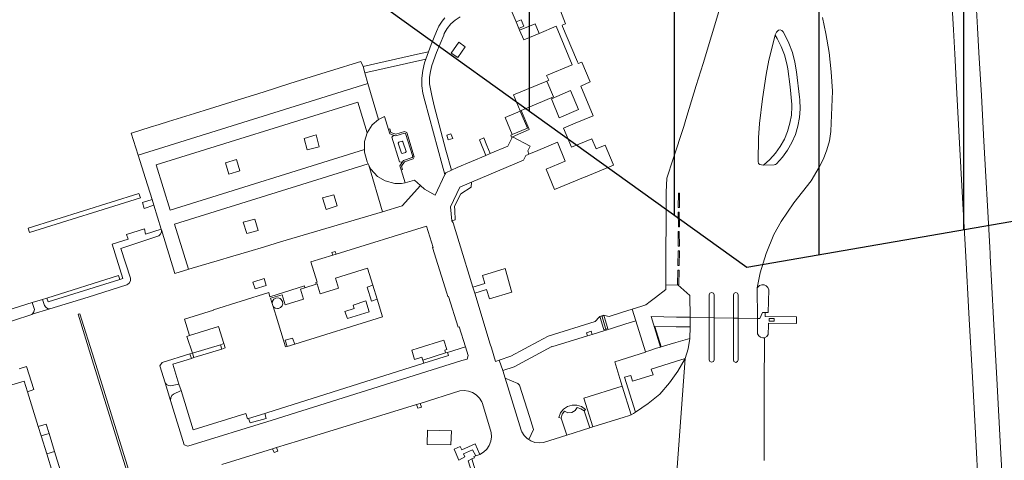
# Model space of a CAD drawing. Extents: x 148869 to 161638, y 453607 to 469810.
# Tile 110 of 256: x 152533 to 152737, y 462275 to 462366. Entities that reach past the tile are written whole.
import ezdxf

# ---------------------------------------------------------------- set-up
doc = ezdxf.new("R2010")
doc.units = 0
doc.layers.add('2024', color=160, linetype='CONTINUOUS')
doc.layers.add('2024 hatch', color=160, linetype='CONTINUOUS')
for name, color, linetype, lineweight in [('B-RO-VH-VERHARDING_ASFALT-GV', 251, 'CONTINUOUS', 18), ('B-RO-VH-VERHARDING_GESLOTEN-GV', 251, 'CONTINUOUS', 18), ('B-RO-VH-VERHARDING_HALFVERHARDING-GV', 251, 'CONTINUOUS', 18), ('B-RO-VH-VERHARDING_OPEN-GV', 251, 'CONTINUOUS', 18)]:
    doc.layers.add(name, color=color, linetype=linetype, lineweight=lineweight)

msp = doc.modelspace()

# ---------------------------------------------------------------- hatches: boundary and pattern name
at = {"layer": '2024 hatch'}
h = msp.add_hatch(dxfattribs=at)
h.set_pattern_fill('ANSI31', color=256, scale=29.988, angle=45)
h.set_pattern_definition([(90, (0, 0), (-29.988, 0), [])])
h.paths.add_polyline_path([(153060.97, 462471.33), (152787.39, 462332.45), (152683.96, 462314.58), (152571.59, 462395.32), (152563.82, 462406.18), (152398.44, 462422.66), (152151.13, 462555.77), (152130.97, 462967.46), (151963.51, 463060.43), (151619.43, 463158.93), (151635.54, 463357.09), (152009.16, 463977.93), (152157.72, 463944.62), (152280.12, 463919.12), (152508.66, 464143.59), (152698.68, 463896.62), (152536.72, 463732.43), (152656.87, 463588.89), (152658.63, 463316.61), (152691.32, 463187.08), (152688.32, 463085.82), (152689.17, 463075.64), (152721.38, 462998.51), (152757.48, 462725.88), (152775.44, 462698.77), (152933.57, 462680.1)])

# ---------------------------------------------------------------- linework, layer by layer
at = {"layer": '2024', "flags": 128}
msp.add_lwpolyline([(152721.38, 462998.51), (152757.48, 462725.88), (152775.44, 462698.77), (152933.57, 462680.1), (153060.97, 462471.33), (152787.39, 462332.45), (152683.96, 462314.58), (152571.59, 462395.32), (152563.82, 462406.18), (152398.44, 462422.66), (152151.13, 462555.77), (152130.97, 462967.46)], dxfattribs=at)
at = {"layer": 'B-RO-VH-VERHARDING_ASFALT-GV', "flags": 128}
for points in [[(152737.49, 462260.09), (152736.99, 462268.8), (152736.53, 462277.24), (152735.82, 462290.27), (152735.09, 462304.06), (152734.38, 462316.99), (152734.35, 462317.48), (152734.28, 462318.73), (152734.21, 462320.08), (152733.06, 462340.78), (152732.55, 462350.21), (152732.05, 462359.16), (152731.76, 462364.24), (152730.87, 462380.46)], [(152726.18, 462374.53), (152726.77, 462363.82), (152727.04, 462358.83), (152727.48, 462350.62), (152728.05, 462340.35), (152728.58, 462330.28), (152729.35, 462316.85), (152729.96, 462305.11), (152730.71, 462291.86), (152731.26, 462281.6), (152732.06, 462266.85), (152732.62, 462256.49), (152733.26, 462244.86), (152733.32, 462243.64), (152733.77, 462235.01), (152733.95, 462231.62), (152734.52, 462221.39), (152734.83, 462215.9), (152739.89, 462216.11)]]:
    msp.add_lwpolyline(points, dxfattribs=at)
at = {"layer": 'B-RO-VH-VERHARDING_GESLOTEN-GV', "flags": 128}
for points in [[(152622.66, 462359.01), (152624.07, 462358.07), (152625.56, 462360.33), (152624.25, 462361.28)], [(152635.35, 462342.12), (152638.48, 462343.44), (152637, 462346.98), (152633.86, 462345.66)], [(152635.36, 462341.64), (152638.84, 462343.19), (152638.79, 462343.39), (152637.18, 462347.13), (152636.97, 462347.04), (152637, 462346.98), (152638.48, 462343.44), (152635.35, 462342.12), (152635.02, 462341.98), (152635.17, 462341.56)], [(152622.06, 462341.01), (152623.05, 462341.33), (152622.63, 462342.29), (152621.77, 462342.03)], [(152670, 462327.02), (152670.02, 462330), (152669.76, 462329.98), (152669.74, 462327)], [(152669.96, 462326.03), (152669.75, 462326.03), (152669.77, 462323.04), (152669.98, 462323.03)], [(152669.96, 462322.04), (152669.72, 462322.04), (152669.72, 462319.04), (152669.97, 462319.04)], [(152598.14, 462317.16), (152598.83, 462317.38), (152598.66, 462317.93), (152597.92, 462317.68)], [(152669.93, 462315.04), (152669.97, 462318.03), (152669.71, 462318.02), (152669.67, 462315.03)], [(152669.93, 462314.02), (152669.67, 462314.02), (152669.6, 462311.04), (152669.87, 462311.04)], [(152583.89, 462312.3), (152581.59, 462311.59), (152582.03, 462310.16), (152584.33, 462310.86)], [(152606.44, 462310.93), (152605.26, 462310.56), (152606.18, 462307.64), (152607.35, 462308.01)], [(152535.83, 462304.94), (152539.51, 462306.05), (152539.05, 462306.11), (152538.65, 462306.37), (152538.4, 462306.76), (152537.99, 462307.99), (152535.86, 462307.33), (152536.32, 462305.91), (152536.21, 462305.42), (152535.92, 462305.01)], [(152654.31, 462304.65), (152654.3, 462304.71), (152653.5, 462304.47), (152653.57, 462304.24), (152654.27, 462301.94), (152654.34, 462301.71), (152654.76, 462301.84), (152654.69, 462302.07), (152653.98, 462304.36), (152653.96, 462304.42), (152653.92, 462304.54)], [(152654.31, 462304.65), (152653.92, 462304.54), (152653.96, 462304.42), (152653.98, 462304.36), (152654.69, 462302.07), (152654.76, 462301.84), (152655.12, 462301.95), (152655.05, 462302.18), (152654.36, 462304.48)], [(152689.62, 462303.46), (152689.62, 462304.01), (152688.61, 462304.01), (152688.61, 462303.46)], [(152575.12, 462297.72), (152575.85, 462297.95), (152575.58, 462298.83), (152574.84, 462298.6)], [(152588.69, 462298.25), (152590.25, 462298.73), (152589.78, 462299.97), (152588.29, 462299.53)], [(152569.04, 462296.85), (152568.97, 462296.83), (152568.5, 462296.69), (152568.84, 462295.78), (152569.33, 462295.93)], [(152569.04, 462296.85), (152569.33, 462295.93), (152575.12, 462297.72), (152574.84, 462298.6)], [(152615.46, 462286.21), (152615.79, 462285.45), (152616.53, 462285.69), (152616.24, 462286.46)], [(152645.45, 462283.43), (152645.69, 462284.21), (152646.14, 462284.82), (152646.88, 462284.53), (152647.67, 462284.58), (152648.36, 462284.97), (152648.81, 462285.63), (152649.56, 462285.35), (152650.26, 462284.92), (152650.5, 462285.21), (152649.69, 462285.79), (152648.74, 462286.1), (152647.74, 462286.12), (152646.78, 462285.83), (152645.96, 462285.26), (152645.35, 462284.47), (152645, 462283.53)], [(152537.11, 462281.65), (152537.7, 462279.73), (152539.34, 462280.25), (152538.74, 462282.16)], [(152622.64, 462277.86), (152622.74, 462280.77), (152617.74, 462280.89), (152617.67, 462277.95)], [(152585.68, 462277.06), (152586, 462276.3), (152586.74, 462276.54), (152586.45, 462277.3)]]:
    msp.add_lwpolyline(points, close=True, dxfattribs=at)
at = {"layer": 'B-RO-VH-VERHARDING_HALFVERHARDING-GV', "flags": 128}
msp.add_lwpolyline([(152622.83, 462324.29), (152623.5, 462324.48), (152623.42, 462326.39), (152623.39, 462327.31), (152624.68, 462329.88), (152626.8, 462331.23), (152626.9, 462332.3), (152624.45, 462331.26), (152622.51, 462327.17)], close=True, dxfattribs=at)
at = {"layer": 'B-RO-VH-VERHARDING_OPEN-GV', "flags": 128}
for points in [[(152634.51, 462369.33), (152636.13, 462365.47), (152637.18, 462365.86), (152637.73, 462364.58), (152636.72, 462364.09), (152636.87, 462363.72), (152640.08, 462365.07), (152640.92, 462363.09), (152644.43, 462364.57), (152647.75, 462356.6), (152642.46, 462354.39), (152642.89, 462353.38), (152642.49, 462353.21), (152643.91, 462349.95), (152637.18, 462347.13), (152638.79, 462343.39), (152638.84, 462343.19), (152635.36, 462341.64), (152639.05, 462339.74), (152638.55, 462338.74), (152638.8, 462338.05), (152640.61, 462338.82), (152644.68, 462340.53), (152646.3, 462336.59), (152642.35, 462334.96), (152644.08, 462330.78), (152650.43, 462333.37), (152650.51, 462333.4), (152656.31, 462335.82), (152656.26, 462335.99), (152654.62, 462339.93), (152652.7, 462339.15), (152651.83, 462341.22), (152647.63, 462339.52), (152645.98, 462343.46), (152648.36, 462344.47), (152652.1, 462346), (152649.55, 462352.16), (152651.47, 462353.02), (152649.78, 462357.1), (152649.02, 462356.82), (152648.97, 462356.93), (152648.91, 462357.07), (152648.86, 462357.2), (152648.64, 462357.71), (152645.75, 462364.51), (152645.66, 462364.77), (152646.38, 462365.1), (152646.38, 462365.1), (152644.61, 462369.56)], [(152678.33, 462368.3), (152674.87, 462356.88), (152673.48, 462352.31), (152672.03, 462347.51), (152671.31, 462345.27), (152670.91, 462343.8), (152668.71, 462337.1), (152667.39, 462333.09), (152667.25, 462330.18), (152667.18, 462311.77), (152667.18, 462310.92), (152669.51, 462311.01), (152669.67, 462311.01), (152672.16, 462308.77), (152672.18, 462304.29), (152676.15, 462304.22), (152676.16, 462308.91), (152676.29, 462309.28), (152676.66, 462309.44), (152677.02, 462309.29), (152677.17, 462308.93), (152677.17, 462304.2), (152681.17, 462304.13), (152681.18, 462308.91), (152681.31, 462309.27), (152681.67, 462309.42), (152682.02, 462309.28), (152682.17, 462308.93), (152682.16, 462304.11), (152686.13, 462304.03), (152686.12, 462310.36), (152686.73, 462313.47), (152687.33, 462315.48), (152687.93, 462317.53), (152689.55, 462321.45), (152691.06, 462324.14), (152693.71, 462328.02), (152697.31, 462332.53), (152698.94, 462335.41), (152699.83, 462337.14), (152700.54, 462338.95), (152701.06, 462340.82), (152701.38, 462342.74), (152701.39, 462342.87), (152701.69, 462351.11), (152701.43, 462355.12), (152700.98, 462359.12), (152700.32, 462363.08), (152699.62, 462366.37)], [(152621.37, 462366.28), (152620.8, 462365.62), (152620.13, 462364.58), (152619.63, 462363.45), (152618.55, 462360.79), (152618, 462359.3), (152617.45, 462357.78), (152617.16, 462356.96), (152616.78, 462355.42), (152616.6, 462353.84), (152616.61, 462352.25), (152616.83, 462350.68), (152617.24, 462349.15), (152620.79, 462335.84), (152621.34, 462333.84), (152621.54, 462334.24), (152622.78, 462334.78), (152621.55, 462338.91), (152619.15, 462348.08), (152618.65, 462350.22), (152618.44, 462351.27), (152618.22, 462352.63), (152618.21, 462354.01), (152618.36, 462355.19), (152618.68, 462356.44), (152619.62, 462359.1), (152621.13, 462362.73), (152621.26, 462363.03), (152621.86, 462364.09), (152622.62, 462365.04), (152623.53, 462365.85), (152624.55, 462366.5)], [(152668.98, 462265.67), (152671.16, 462295.73), (152669.65, 462293.13), (152667.91, 462290.68), (152665.95, 462288.4), (152663.48, 462286.45), (152660.88, 462284.66), (152660.43, 462284.38), (152659.98, 462284.11), (152659.41, 462283.87), (152658.51, 462283.62), (152652.05, 462281.61), (152651.39, 462281.4), (152646.64, 462279.89), (152641.84, 462278.37), (152640.94, 462278.28), (152640.05, 462278.39), (152639.2, 462278.69), (152638.77, 462278.96), (152638.44, 462279.17), (152637.8, 462279.81), (152637.32, 462280.58), (152637.18, 462280.92), (152633.85, 462291.7), (152633.37, 462293.25), (152632.65, 462295.42), (152631.87, 462295.16), (152631.02, 462297.94), (152630.78, 462298.72), (152627.58, 462309.29), (152627.2, 462310.53), (152624.34, 462319.75), (152623.09, 462323.86), (152622.83, 462324.29), (152622.51, 462327.17), (152624.45, 462331.26), (152626.9, 462332.3), (152637.64, 462336.85), (152638.14, 462337.77), (152638.62, 462337.97), (152638.8, 462338.05), (152638.55, 462338.74), (152639.05, 462339.74), (152635.36, 462341.64), (152634.42, 462339.7), (152630.79, 462338.2), (152629.86, 462337.81), (152623.91, 462335.32), (152622.78, 462334.78), (152621.54, 462334.24), (152621.34, 462333.84), (152619.33, 462329.58), (152617.13, 462330.85), (152616.34, 462331.59), (152612.52, 462327.36), (152608.47, 462326.16), (152587.34, 462319.9), (152584.02, 462318.91), (152580.77, 462317.94), (152577.45, 462316.96), (152574.18, 462315.99), (152570.89, 462315.01), (152568.28, 462314.24), (152565.43, 462313.39), (152562.66, 462322.4), (152562.62, 462321.89), (152562.39, 462321.44), (152562.06, 462321.14), (152554.25, 462318.57), (152556.22, 462312.36), (152556.22, 462311.88), (152556.03, 462311.45), (152555.68, 462311.12), (152555.45, 462311.02), (152547.47, 462308.49), (152539.51, 462306.05), (152535.83, 462304.94), (152535.74, 462304.87), (152531.95, 462303.63)], [(152687.52, 462274.65), (152687.55, 462289.75), (152687.63, 462300.06), (152687.27, 462300.02), (152686.81, 462300.14), (152686.42, 462300.43), (152686.19, 462300.86), (152686.15, 462301.34), (152686.13, 462303.76), (152686.13, 462304.03), (152682.16, 462304.11), (152682.14, 462295.47), (152682.02, 462295.1), (152681.65, 462294.94), (152681.29, 462295.1), (152681.16, 462295.47), (152681.17, 462304.13), (152677.17, 462304.2), (152677.17, 462295.47), (152677.01, 462295.11), (152676.65, 462294.96), (152676.29, 462295.1), (152676.13, 462295.46), (152676.15, 462304.22), (152672.18, 462304.29), (152672.19, 462302.65), (152672.19, 462302.31), (152672.17, 462299.93), (152671.82, 462297.79), (152671.16, 462295.73), (152668.98, 462265.67)], [(152531.61, 462290.29), (152534.17, 462291.09), (152534.86, 462288.88), (152536.18, 462289.3), (152534.66, 462294.07), (152533.13, 462293.58)], [(152533.13, 462293.58), (152534.66, 462294.07), (152536.18, 462289.3), (152534.86, 462288.88), (152537.11, 462281.65), (152538.74, 462282.16), (152539.34, 462280.25), (152540.5, 462276.48), (152541.67, 462272.67)], [(152575.12, 462273.8), (152585.68, 462277.06), (152586.45, 462277.3), (152591.05, 462278.72), (152615.46, 462286.21), (152616.24, 462286.46), (152624.46, 462289.06), (152625.36, 462289.13), (152626.27, 462289.01), (152627.12, 462288.7), (152627.89, 462288.21), (152628.53, 462287.56), (152629.01, 462286.79), (152629.17, 462286.41), (152630.99, 462280.46), (152631.05, 462279.53), (152630.9, 462278.62), (152630.57, 462277.76), (152630.06, 462276.98), (152629.4, 462276.34), (152628.61, 462275.85), (152627.77, 462275.57), (152627.36, 462275.43), (152627.49, 462275.16), (152626.98, 462274.95), (152631.1, 462261.26)]]:
    msp.add_lwpolyline(points, dxfattribs=at)
for points in [[(152637.73, 462364.58), (152637.18, 462365.86), (152636.13, 462365.47), (152636.72, 462364.09)], [(152640.92, 462363.09), (152640.08, 462365.07), (152636.87, 462363.72), (152637.71, 462361.74)], [(152687.39, 462335.82), (152687.01, 462335.83), (152686.66, 462335.91), (152686.4, 462336.16), (152686.3, 462336.52), (152686.35, 462341.44), (152686.6, 462344.45), (152687.17, 462349.53), (152687.95, 462354.58), (152688.54, 462357.52), (152689.8, 462362.74), (152689.83, 462362.82), (152690.09, 462363.33), (152690.51, 462363.72), (152690.86, 462363.81), (152691.21, 462363.7), (152691.46, 462363.43), (152691.76, 462362.9), (152692.67, 462361.06), (152693.39, 462359.13), (152693.92, 462357.15), (152694.26, 462355.12), (152694.89, 462349.9), (152694.95, 462349.31), (152695.01, 462347.49), (152694.87, 462345.68), (152694.54, 462343.89), (152694.01, 462342.15), (152693.29, 462340.48), (152692.39, 462338.9), (152691.32, 462337.43), (152690.1, 462336.08), (152689.88, 462335.92), (152689.61, 462335.84)], [(152689.61, 462335.84), (152689.88, 462335.92), (152690.1, 462336.08), (152691.32, 462337.43), (152692.39, 462338.9), (152693.29, 462340.48), (152694.01, 462342.15), (152694.54, 462343.89), (152694.87, 462345.68), (152695.01, 462347.49), (152694.95, 462349.31), (152694.89, 462349.9), (152694.26, 462355.12), (152693.92, 462357.15), (152693.39, 462359.13), (152692.67, 462361.06), (152691.76, 462362.9), (152691.46, 462363.43), (152691.21, 462363.7), (152690.86, 462363.81), (152690.51, 462363.72), (152690.09, 462363.33), (152689.83, 462362.82), (152689.8, 462362.74), (152690.24, 462362.03), (152691.09, 462360.37), (152691.75, 462358.62), (152692.23, 462356.81), (152692.42, 462355.75), (152692.93, 462352.05), (152693.26, 462348.33), (152693.26, 462347.92), (152693.18, 462346.18), (152692.89, 462344.46), (152692.41, 462342.79), (152691.74, 462341.18), (152690.89, 462339.66), (152689.87, 462338.25), (152688.7, 462336.96), (152687.39, 462335.82)], [(152617.45, 462357.78), (152618, 462359.3), (152615.73, 462358.79), (152604.43, 462356.21), (152604.81, 462354.89)], [(152605.44, 462352.72), (152604.81, 462354.89), (152604.43, 462356.21), (152603.98, 462357.29), (152602.39, 462356.79), (152599.25, 462355.81), (152595.89, 462354.76), (152592.56, 462353.71), (152589.27, 462352.68), (152586.92, 462351.95), (152585.89, 462351.62), (152582.58, 462350.6), (152579.24, 462349.56), (152575.9, 462348.52), (152572.6, 462347.49), (152569.46, 462346.51), (152564.1, 462344.85), (152562.18, 462344.25), (152560.27, 462343.66), (152558.36, 462343.06), (152556.4, 462342.45), (152556.35, 462342.44), (152557.81, 462337.84), (152557.83, 462337.87)], [(152605.49, 462336.08), (152605.27, 462336.51), (152604.7, 462338.47), (152604.7, 462339.03), (152564.46, 462326.48), (152561.55, 462335.84), (152603.35, 462348.87), (152605.24, 462342.46), (152605.24, 462342.48), (152606.28, 462344.15), (152607.59, 462345.26), (152605.44, 462352.72), (152557.83, 462337.87), (152557.81, 462337.84), (152559.34, 462333.03), (152560.72, 462328.69), (152561.09, 462327.48), (152562.61, 462322.56), (152562.66, 462322.4), (152565.43, 462313.39), (152568.28, 462314.24), (152568.25, 462314.27), (152565.36, 462323.57)], [(152637.18, 462347.13), (152643.91, 462349.95), (152642.49, 462353.21), (152635.6, 462350.33), (152636.97, 462347.04)], [(152643.45, 462349.54), (152647.4, 462351.23), (152649.04, 462347.31), (152645.07, 462345.61)], [(152605.24, 462342.46), (152603.35, 462348.87), (152561.55, 462335.84), (152564.46, 462326.48), (152604.7, 462339.03), (152604.71, 462340.7)], [(152609.66, 462343.2), (152608.88, 462345.9), (152607.59, 462345.26), (152606.28, 462344.15), (152605.24, 462342.48), (152605.24, 462342.46), (152604.71, 462340.7), (152604.7, 462339.03), (152604.7, 462338.47), (152605.27, 462336.51), (152605.49, 462336.08), (152605.64, 462335.77), (152606.06, 462334.95), (152607.38, 462333.48), (152608.99, 462332.54), (152610.99, 462331.98), (152612.37, 462332.01), (152613.17, 462332.13), (152612.29, 462334.8), (152612.01, 462335.63), (152612.62, 462336.5), (152612.34, 462336.39), (152611.98, 462336.49), (152610.37, 462341.61), (152610.66, 462341.88), (152610.92, 462341.97), (152609.94, 462342.3)], [(152592.21, 462341.32), (152594.67, 462342.07), (152595.35, 462339.62), (152592.86, 462338.94)], [(152610.18, 462342.54), (152609.94, 462343.29), (152609.66, 462343.2), (152609.94, 462342.3), (152610.92, 462341.97), (152611.22, 462341.88), (152612.98, 462342.42), (152613.21, 462342.32), (152614.7, 462337.56), (152614.59, 462337.35), (152612.82, 462336.77), (152612.62, 462336.5), (152612.01, 462335.63), (152612.29, 462334.8), (152612.58, 462334.9), (152612.35, 462335.58), (152613, 462336.51), (152614.8, 462337.11), (152615.02, 462337.53), (152613.46, 462342.53), (152613, 462342.74), (152611.2, 462342.19)], [(152613.21, 462342.32), (152612.98, 462342.42), (152611.22, 462341.88), (152610.92, 462341.97), (152610.66, 462341.88), (152610.37, 462341.61), (152611.98, 462336.49), (152612.34, 462336.39), (152612.62, 462336.5), (152612.82, 462336.77), (152614.59, 462337.35), (152614.7, 462337.56)], [(152611.7, 462340.34), (152612.35, 462338.28), (152612.55, 462338.19), (152613.21, 462338.41), (152613.33, 462338.6), (152612.69, 462340.65), (152612.49, 462340.77), (152611.82, 462340.55)], [(152612.35, 462338.28), (152611.7, 462340.34), (152611.82, 462340.55), (152612.49, 462340.77), (152612.69, 462340.65), (152613.33, 462338.6), (152613.21, 462338.41), (152612.55, 462338.19)], [(152629.86, 462337.81), (152630.79, 462338.2), (152630.09, 462339.9), (152629.43, 462341.44), (152628.52, 462341.06)], [(152605.64, 462335.77), (152605.49, 462336.08), (152565.36, 462323.57), (152568.25, 462314.27), (152568.28, 462314.24), (152570.89, 462315.01), (152574.18, 462315.99), (152577.45, 462316.96), (152580.77, 462317.94), (152584.02, 462318.91), (152587.34, 462319.9), (152608.47, 462326.16)], [(152575.92, 462336.29), (152578.18, 462336.97), (152578.85, 462334.63), (152576.59, 462333.91)], [(152608.47, 462326.16), (152612.52, 462327.36), (152616.34, 462331.59), (152615.11, 462332.68), (152613.17, 462332.13), (152612.37, 462332.01), (152610.99, 462331.98), (152608.99, 462332.54), (152607.38, 462333.48), (152606.06, 462334.95), (152605.64, 462335.77)], [(152535.28, 462321.82), (152558.31, 462329.01), (152557.98, 462329.94), (152534.99, 462322.73)], [(152596.03, 462329), (152598.37, 462329.68), (152599.07, 462327.35), (152596.75, 462326.6)], [(152669.76, 462329.98), (152670.02, 462330), (152670, 462327.02), (152669.74, 462327)], [(152558.69, 462328.03), (152559.06, 462326.84), (152561.09, 462327.48), (152560.72, 462328.69)], [(152669.96, 462326.03), (152669.98, 462323.03), (152669.77, 462323.04), (152669.75, 462326.03)], [(152598.83, 462317.38), (152617.57, 462323.17), (152618.96, 462318.75), (152618.84, 462318.71), (152621.78, 462309.31), (152622.01, 462308.57), (152622.12, 462308.6), (152624.1, 462302.21), (152624.36, 462302.29), (152625.65, 462298.19), (152626.21, 462296.39), (152625.96, 462295.65), (152624.9, 462295.35), (152585.61, 462283), (152568.07, 462277.58), (152567.37, 462277.88), (152564.52, 462287.08), (152563.43, 462290.72), (152562.32, 462294.22), (152562.79, 462294.93), (152568.5, 462296.69), (152568.97, 462296.83), (152569.04, 462296.85), (152567.9, 462300.33), (152568.47, 462300.52), (152567.42, 462303.89), (152573.44, 462305.76), (152573.41, 462305.84), (152584.86, 462309.4), (152585.13, 462308.53), (152592.29, 462310.81), (152592.38, 462310.42), (152594.73, 462311.15), (152594.64, 462311.46), (152594.89, 462311.54), (152593.57, 462315.75), (152598.14, 462317.16), (152597.92, 462317.68), (152598.66, 462317.93)], [(152579.58, 462324), (152581.97, 462324.64), (152582.65, 462322.29), (152580.33, 462321.62)], [(152562.61, 462322.56), (152559.35, 462321.52), (152559.13, 462322.59), (152555.38, 462321.42), (152555.74, 462320.47), (152552.42, 462319.41), (152554.62, 462312.34), (152553.98, 462312.12), (152539.17, 462307.52), (152538.9, 462308.28), (152537.99, 462307.99), (152538.4, 462306.76), (152538.65, 462306.37), (152539.05, 462306.11), (152539.51, 462306.05), (152547.47, 462308.49), (152555.45, 462311.02), (152555.68, 462311.12), (152556.03, 462311.45), (152556.22, 462311.88), (152556.22, 462312.36), (152554.25, 462318.57), (152562.06, 462321.14), (152562.39, 462321.44), (152562.62, 462321.89), (152562.66, 462322.4)], [(152669.96, 462322.04), (152669.97, 462319.04), (152669.72, 462319.04), (152669.72, 462322.04)], [(152669.71, 462318.02), (152669.97, 462318.03), (152669.93, 462315.04), (152669.67, 462315.03)], [(152585.7, 462306.7), (152586.39, 462304.49), (152588.36, 462298.15), (152588.69, 462298.25), (152588.29, 462299.53), (152589.78, 462299.97), (152590.25, 462298.73), (152608.47, 462304.38), (152607.35, 462308.01), (152606.18, 462307.64), (152605.26, 462310.56), (152606.44, 462310.93), (152605.36, 462314.43), (152598.71, 462312.37), (152599.34, 462310.34), (152595.54, 462309.16), (152594.91, 462311.2), (152594.73, 462311.15), (152592.38, 462310.42), (152591.45, 462310.14), (152592.09, 462308.05), (152588.3, 462306.89), (152587.66, 462308.97), (152585.22, 462308.23), (152585.57, 462307.13), (152585.65, 462307.62), (152585.92, 462308.01), (152586.32, 462308.25), (152586.79, 462308.3), (152587.24, 462308.16), (152587.48, 462307.96), (152587.73, 462307.56), (152587.79, 462307.09), (152587.65, 462306.65), (152587.34, 462306.29), (152586.91, 462306.1), (152586.69, 462306.08), (152586.23, 462306.17), (152585.85, 462306.45)], [(152635.1, 462309.9), (152634, 462313.89), (152633.84, 462314.4), (152629.19, 462312.96), (152629.65, 462311.29), (152627.2, 462310.53), (152627.58, 462309.29), (152629.99, 462310.03), (152630.59, 462308.08), (152635.25, 462309.51)], [(152669.6, 462311.04), (152669.67, 462314.02), (152669.93, 462314.02), (152669.87, 462311.04)], [(152538.9, 462308.28), (152539.17, 462307.52), (152553.98, 462312.12), (152553.74, 462312.91)], [(152583.89, 462312.3), (152584.33, 462310.86), (152582.03, 462310.16), (152581.59, 462311.59)], [(152672.16, 462308.77), (152669.67, 462311.01), (152669.51, 462311.01), (152667.18, 462310.92), (152667.17, 462310.03), (152665.03, 462308.4), (152663.92, 462307.55), (152663, 462306.85), (152662.16, 462306.59), (152660.17, 462305.97), (152660.92, 462303.54), (152660.96, 462303.55), (152662.95, 462297.15), (152663.82, 462297.44), (152665.2, 462297.86), (152666.05, 462298.09), (152664.09, 462304.44), (152669.38, 462304.34), (152672.18, 462304.29)], [(152687.52, 462311.02), (152687.03, 462311.03), (152686.56, 462310.85), (152686.2, 462310.51), (152686.12, 462310.36), (152686.13, 462304.03), (152686.65, 462304.03), (152687.23, 462305.25), (152687.76, 462305.25), (152688.4, 462305.25), (152688.49, 462309.97), (152688.32, 462310.44), (152687.98, 462310.81), (152687.53, 462311.02)], [(152677.17, 462308.93), (152677.02, 462309.29), (152676.66, 462309.44), (152676.29, 462309.28), (152676.16, 462308.91), (152676.15, 462304.22), (152677.17, 462304.2)], [(152682.17, 462308.93), (152682.02, 462309.28), (152681.67, 462309.42), (152681.31, 462309.27), (152681.18, 462308.91), (152681.17, 462304.13), (152682.16, 462304.11)], [(152530.16, 462303.07), (152531.95, 462303.63), (152535.74, 462304.87), (152535.83, 462304.94), (152535.92, 462305.01), (152536.21, 462305.42), (152536.32, 462305.91), (152535.86, 462307.33), (152529.47, 462305.33)], [(152585.7, 462306.7), (152585.85, 462306.45), (152586.23, 462306.17), (152586.69, 462306.08), (152586.91, 462306.1), (152587.34, 462306.29), (152587.65, 462306.65), (152587.79, 462307.09), (152587.73, 462307.56), (152587.48, 462307.96), (152587.24, 462308.16), (152586.79, 462308.3), (152586.32, 462308.25), (152585.92, 462308.01), (152585.65, 462307.62), (152585.57, 462307.13)], [(152601.17, 462304.03), (152600.65, 462305.47), (152602.57, 462306.09), (152602.35, 462306.81), (152604.98, 462307.67), (152605.67, 462305.44)], [(152575.03, 462209.67), (152548.29, 462295.49), (152545.36, 462304.91), (152545.74, 462305), (152548.67, 462295.61), (152575.43, 462209.8), (152577.15, 462204.29), (152576.73, 462204.24)], [(152575.03, 462209.67), (152576.73, 462204.24), (152577.15, 462204.29), (152575.43, 462209.8), (152548.67, 462295.61), (152545.74, 462305), (152545.36, 462304.91), (152548.29, 462295.49)], [(152660.17, 462305.97), (152658.18, 462305.34), (152655.39, 462304.47), (152654.42, 462304.68), (152654.3, 462304.71), (152654.31, 462304.65), (152654.36, 462304.48), (152655.05, 462302.18), (152655.12, 462301.95), (152654.76, 462301.84), (152654.82, 462301.65), (152656.14, 462302.06), (152658.9, 462302.91), (152660.92, 462303.54)], [(152694.27, 462304.38), (152687.76, 462304.47), (152687.76, 462305.25), (152687.23, 462305.25), (152686.65, 462304.03), (152686.13, 462304.03), (152686.13, 462303.76), (152686.15, 462301.34), (152686.19, 462300.86), (152686.42, 462300.43), (152686.81, 462300.14), (152687.27, 462300.02), (152687.63, 462300.06), (152688.08, 462300.33), (152688.39, 462300.75), (152688.41, 462302.64), (152688.41, 462303.04), (152694.23, 462302.99)], [(152654.76, 462301.84), (152654.34, 462301.71), (152654.27, 462301.94), (152653.57, 462304.24), (152653.5, 462304.47), (152653.17, 462304.11), (152652.7, 462303.62), (152652.51, 462303.41), (152642.77, 462300.39), (152640.74, 462299.3), (152635.03, 462296.24), (152632.65, 462295.42), (152633.37, 462293.25), (152635.75, 462294), (152643.51, 462298.25), (152643.53, 462298.14), (152650.95, 462300.45), (152650.74, 462301.1), (152651.69, 462301.4), (152651.9, 462300.75), (152654.7, 462301.61), (152654.82, 462301.65)], [(152672.19, 462302.65), (152672.18, 462304.29), (152669.38, 462304.34), (152664.09, 462304.44), (152666.05, 462298.09), (152665.2, 462297.86), (152663.82, 462297.44), (152662.95, 462297.15), (152662.98, 462297.05), (152656.6, 462295.06), (152657.84, 462290.95), (152658.14, 462290), (152659.98, 462284.11), (152660.43, 462284.38), (152660.88, 462284.66), (152658.61, 462291.86), (152659.91, 462292.26), (152660.26, 462291.07), (152664.52, 462292.37), (152664.13, 462293.56), (152669.15, 462295.11), (152671.16, 462295.73), (152671.82, 462297.79), (152672.17, 462299.93), (152669.26, 462299.06), (152666.22, 462298.14), (152664.86, 462302.39), (152669.34, 462302.34), (152671.49, 462302.32), (152672.19, 462302.31)], [(152677.01, 462295.11), (152677.17, 462295.47), (152677.17, 462304.2), (152676.15, 462304.22), (152676.13, 462295.46), (152676.29, 462295.1), (152676.65, 462294.96)], [(152682.02, 462295.1), (152682.14, 462295.47), (152682.16, 462304.11), (152681.17, 462304.13), (152681.16, 462295.47), (152681.29, 462295.1), (152681.65, 462294.94)], [(152688.61, 462304.01), (152689.62, 462304.01), (152689.62, 462303.46), (152688.61, 462303.46)], [(152575.58, 462298.83), (152574.48, 462302.38), (152568.47, 462300.52), (152567.9, 462300.33), (152569.04, 462296.85), (152574.84, 462298.6)], [(152650.95, 462300.45), (152651.9, 462300.75), (152651.69, 462301.4), (152650.74, 462301.1)], [(152616.8, 462295.44), (152621.53, 462296.91), (152621.37, 462297.48), (152621.77, 462297.62), (152621.18, 462299.52), (152615.82, 462297.87), (152614.5, 462297.48), (152615.08, 462295.55), (152616.62, 462296.01)], [(152563.43, 462290.72), (152563.66, 462290.39), (152564.07, 462290.14), (152564.54, 462290.07), (152566.27, 462290.47), (152564.99, 462294.58), (152568.84, 462295.78), (152568.5, 462296.69), (152562.79, 462294.93), (152562.32, 462294.22)], [(152564.52, 462287.08), (152567.37, 462277.88), (152568.07, 462277.58), (152585.61, 462283), (152624.9, 462295.35), (152625.96, 462295.65), (152626.21, 462296.39), (152625.65, 462298.19), (152621.94, 462297.03), (152622.15, 462296.38), (152617.01, 462294.76), (152584.45, 462284.51), (152584.09, 462284.39), (152584.33, 462283.32), (152581.02, 462282.4), (152580.71, 462283.33), (152580.45, 462283.25), (152580.1, 462284.36), (152569.21, 462280.99), (152566.69, 462289.1), (152565.1, 462288.4), (152564.8, 462288.1), (152564.57, 462287.62)], [(152617.01, 462294.76), (152622.15, 462296.38), (152621.94, 462297.03), (152621.53, 462296.91), (152616.8, 462295.44)], [(152564.52, 462287.08), (152564.57, 462287.62), (152564.8, 462288.1), (152565.1, 462288.4), (152566.69, 462289.1), (152566.27, 462290.47), (152564.54, 462290.07), (152564.07, 462290.14), (152563.66, 462290.39), (152563.43, 462290.72)], [(152638.77, 462278.96), (152639.73, 462281.02), (152638.88, 462283.72), (152636.82, 462290.26), (152636.49, 462290.57), (152633.85, 462291.7), (152637.18, 462280.92), (152637.32, 462280.58), (152637.8, 462279.81), (152638.44, 462279.17)], [(152652.05, 462281.61), (152658.51, 462283.62), (152659.41, 462283.87), (152659.98, 462284.11), (152658.14, 462290), (152650.16, 462287.53)], [(152580.71, 462283.33), (152581.02, 462282.4), (152584.33, 462283.32), (152584.09, 462284.39)], [(152646.64, 462279.89), (152651.39, 462281.4), (152650.26, 462284.92), (152649.56, 462285.35), (152648.81, 462285.63), (152648.36, 462284.97), (152647.67, 462284.58), (152646.88, 462284.53), (152646.14, 462284.82), (152645.69, 462284.21), (152645.45, 462283.43)], [(152539.34, 462280.25), (152537.7, 462279.73), (152538.86, 462275.98), (152540.5, 462276.48)], [(152540.05, 462272.17), (152541.67, 462272.67), (152540.5, 462276.48), (152538.86, 462275.98)], [(152628.61, 462275.85), (152627.67, 462278.1), (152624.86, 462276.86), (152624.51, 462277.53), (152623.27, 462276.95), (152624.27, 462274.7), (152625.54, 462275.36), (152625.22, 462276.01), (152627.12, 462276.86), (152627.77, 462275.57)], [(152630.41, 462261.13), (152631.1, 462261.26), (152626.98, 462274.95), (152626.18, 462274.58)]]:
    msp.add_lwpolyline(points, close=True, dxfattribs=at)

doc.saveas('drawing.dxf')
